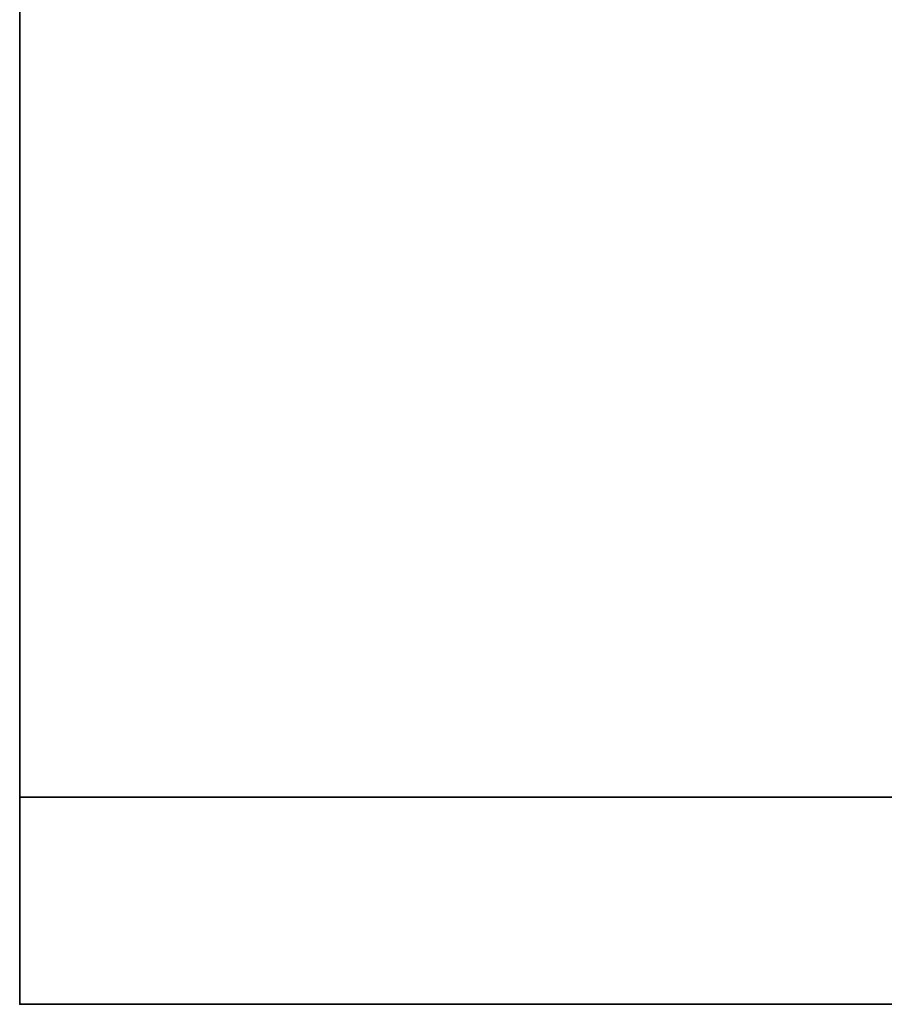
# Model space of a CAD drawing. Header units: millimetres. Extents: x -493 to 6693, y -115 to 145.
# Tile 11 of 256: x -322 to -314, y -39 to -30. Entities that reach past the tile are written whole.
import ezdxf

# ---------------------------------------------------------------- set-up
doc = ezdxf.new("R2010")
doc.units = ezdxf.units.MM
doc.layers.add('151', color=7, linetype='Continuous', true_color=0xffffff)

# ---------------------------------------------------------------- blocks, each defined once
blk = doc.blocks.new('UG_SURFACE_067')
at = {"layer": '151', "color": 252, "linetype": 'Continuous', "lineweight": 35}
for points in [[(322, -37.1), (-322, -37.1), (-322, -26), (-309, -26)], [(-322, -26), (-322, -37.1), (-322, -39.1, 2)], [(-322, -39.1, 2), (-322, -39.1, 2030), (-322, -26, 2030), (-322, -26)], [(322, -39.1, 2030), (322, -26, 2030), (-322, -26, 2030), (-322, -39.1, 2030)], [(-322, -39.1, 2), (-322, -37.1), (322, -37.1), (322, -39.1, 2)], [(-322, -39.1, 2), (322, -39.1, 2), (322, -39.1, 2030), (-322, -39.1, 2030)]]:
    blk.add_3dface(points, dxfattribs=at)

msp = doc.modelspace()

# ---------------------------------------------------------------- linework, layer by layer
at = {"layer": '151', "color": 253, "linetype": 'Continuous', "lineweight": -3}
for p, q in [((-322, -26, 2030), (-322, -39.1, 2030)), ((-322, -26), (-322, -37.1)), ((-322, -37.1), (-322, -39.1, 2)), ((-322, -37.1), (322, -37.1)), ((-322, -39.1, 2), (-322, -39.1, 2030)), ((322, -39.1, 2030), (-322, -39.1, 2030)), ((322, -39.1, 2), (-322, -39.1, 2))]:
    msp.add_line(p, q, dxfattribs=at)

# ---------------------------------------------------------------- block references
msp.add_blockref('UG_SURFACE_067', (0, 0), dxfattribs=at)

doc.saveas('drawing.dxf')
